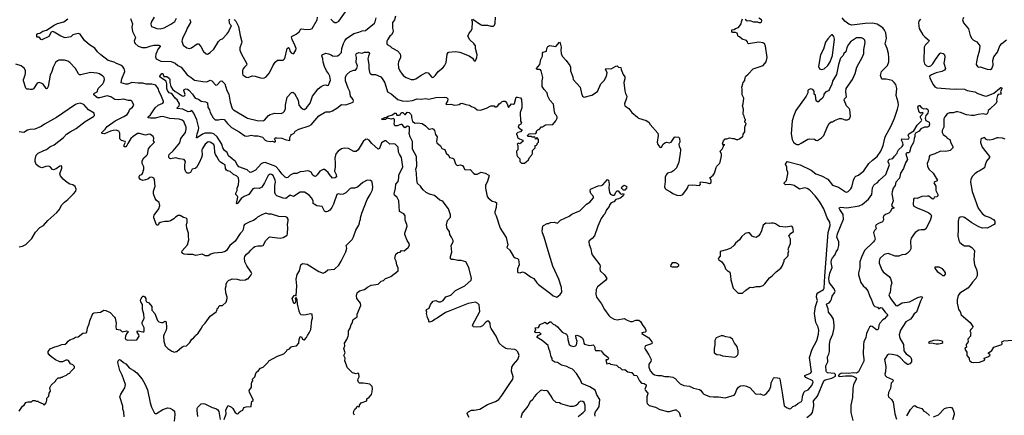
# Model space of a CAD drawing. Extents: x 2239831 to 2395310, y 665973 to 772585.
# Tile 35 of 144: x 2262803 to 2277124, y 718446 to 724196. Entities that reach past the tile are written whole.
import ezdxf

# ---------------------------------------------------------------- set-up
doc = ezdxf.new("R2010")
doc.units = 0

msp = doc.modelspace()

# ---------------------------------------------------------------- linework, layer by layer
at = {"layer": '0CON20XD'}
for points in [[(2267902, 721655), (2267933, 721725), (2267942, 721765), (2267932, 721832), (2267926, 721846), (2267905, 721858), (2267855, 721862), (2267795, 721828), (2267715, 721760), (2267675, 721747), (2267625, 721747), (2267609, 721741), (2267545, 721680), (2267510, 721660), (2267475, 721654), (2267435, 721666), (2267415, 721657), (2267369, 721515), (2267344, 721466), (2267314, 721426), (2267285, 721407), (2267265, 721403), (2267255, 721403), (2267239, 721415), (2267201, 721481), (2267125, 721490), (2267084, 721514), (2267074, 721525), (2267070, 721565), (2267046, 721605), (2267014, 721645), (2266945, 721691), (2266885, 721687), (2266785, 721628), (2266735, 721644), (2266675, 721596), (2266635, 721604), (2266544, 721635), (2266525, 721655), (2266512, 721685), (2266515, 721785), (2266525, 721835), (2266521, 721865), (2266489, 721929), (2266465, 721948), (2266445, 721951), (2266419, 721931), (2266365, 721825), (2266325, 721764), (2266285, 721742), (2266225, 721746), (2266195, 721738), (2266134, 721655), (2266066, 721625), (2266023, 721597), (2265975, 721527), (2265965, 721520), (2265955, 721522), (2265974, 721615), (2265966, 721635), (2265949, 721655), (2265947, 721675), (2265966, 721714), (2265968, 721745), (2265987, 721795), (2265993, 721855), (2265986, 721895), (2265956, 721926), (2265911, 721945), (2265865, 721989), (2265825, 721999), (2265809, 722009), (2265795, 722035), (2265790, 722085), (2265761, 722101), (2265725, 722125), (2265700, 722150), (2265679, 722195), (2265651, 722235), (2265641, 722265), (2265635, 722352), (2265625, 722381), (2265575, 722416), (2265545, 722419), (2265502, 722388), (2265461, 722325), (2265454, 722305), (2265455, 722225), (2265450, 722195), (2265414, 722116), (2265373, 722047), (2265355, 722031), (2265313, 722025), (2265287, 721973), (2265265, 721964), (2265240, 721965), (2265220, 721985), (2265206, 722025), (2265206, 722085), (2265214, 722134), (2265196, 722165), (2265125, 722174), (2265075, 722189), (2264995, 722174), (2264985, 722177), (2264974, 722195), (2264971, 722219), (2264978, 722235), (2265035, 722291), (2265133, 722407), (2265149, 722471), (2265216, 722554), (2265226, 722605), (2265227, 722635), (2265191, 722715), (2265165, 722737), (2265125, 722750), (2264985, 722760), (2264885, 722790), (2264845, 722785), (2264775, 722763), (2264705, 722763), (2264671, 722771), (2264674, 722785), (2264708, 722815), (2264775, 722915), (2264818, 722952), (2264884, 722985), (2264894, 722995), (2264894, 723005), (2264855, 723104), (2264830, 723145), (2264816, 723195), (2264784, 723244), (2264725, 723259), (2264645, 723260), (2264595, 723271), (2264525, 723275), (2264435, 723282), (2264375, 723261), (2264348, 723258), (2264280, 723280), (2264277, 723285), (2264287, 723335), (2264333, 723445), (2264321, 723485), (2264305, 723510), (2264274, 723534), (2264209, 723559), (2264175, 723581), (2264092, 723605), (2263985, 723685), (2263937, 723727), (2263895, 723783), (2263820, 723830), (2263744, 723894), (2263683, 723985), (2263655, 723993), (2263595, 723983), (2263576, 723974), (2263545, 723946), (2263465, 723930), (2263403, 723955), (2263305, 724016), (2263285, 724022), (2263263, 724017), (2263225, 723953), (2263125, 723903), (2263115, 723908), (2263085, 723943), (2263055, 723942), (2263051, 723965), (2263055, 723986), (2263068, 723995), (2263098, 724002), (2263139, 724031), (2263195, 724044), (2263303, 724117), (2263355, 724139), (2263447, 724165), (2263503, 724207)], [(2264415, 724215), (2264446, 724135), (2264435, 724085), (2264442, 724025), (2264486, 723935), (2264470, 723885), (2264471, 723865), (2264481, 723851), (2264525, 723812), (2264585, 723792), (2264645, 723794), (2264715, 723818), (2264754, 723824), (2264825, 723827), (2264840, 723820), (2264846, 723805), (2264818, 723772), (2264783, 723695), (2264777, 723655), (2264787, 723627), (2264855, 723591), (2265005, 723590), (2265065, 723562), (2265105, 723529), (2265154, 723504), (2265238, 723395), (2265295, 723356), (2265345, 723319), (2265468, 723298), (2265525, 723291), (2265576, 723316), (2265596, 723305), (2265654, 723244), (2265675, 723250), (2265725, 723300), (2265745, 723308), (2265787, 723265), (2265818, 723165), (2265844, 723115), (2265866, 722995), (2265895, 722904), (2265914, 722885), (2266115, 722763), (2266255, 722729), (2266345, 722727), (2266365, 722736), (2266421, 722805), (2266445, 722820), (2266515, 722837), (2266608, 722832), (2266636, 722845), (2266655, 722867), (2266668, 722905), (2266671, 722955), (2266695, 723072), (2266755, 723139), (2266775, 723144), (2266800, 723125), (2266855, 723027), (2266864, 722955), (2266895, 722914), (2266925, 722894), (2266945, 722889), (2266977, 722913), (2267027, 722983), (2267062, 723085), (2267145, 723191), (2267186, 723224), (2267225, 723244), (2267255, 723248), (2267275, 723238), (2267296, 723244), (2267323, 723317), (2267316, 723374), (2267295, 723416), (2267264, 723455), (2267235, 723518), (2267215, 723580), (2267214, 723625), (2267200, 723670), (2267205, 723686), (2267255, 723709), (2267295, 723701), (2267332, 723685), (2267355, 723672), (2267385, 723667), (2267425, 723672), (2267449, 723685), (2267482, 723718), (2267491, 723775), (2267512, 723848), (2267531, 723889), (2267555, 723922), (2267665, 723993), (2267735, 724013), (2267785, 724034), (2267835, 724040), (2267965, 724146), (2267975, 724165), (2267988, 724222)], [(2264760, 724235), (2264715, 724158), (2264710, 724135), (2264714, 724105), (2264722, 724095), (2264799, 724069), (2264845, 724063), (2264904, 724076), (2265001, 724129), (2265060, 724170), (2265084, 724216)], [(2265273, 724203), (2265286, 724175), (2265287, 724155), (2265238, 724075), (2265222, 724018), (2265176, 723935), (2265165, 723902), (2265162, 723885), (2265183, 723825), (2265235, 723789), (2265275, 723779), (2265302, 723785), (2265385, 723844), (2265405, 723844), (2265439, 723805), (2265476, 723736), (2265515, 723698), (2265535, 723693), (2265575, 723719), (2265625, 723769), (2265695, 723877), (2265725, 723908), (2265755, 723920), (2265814, 723985), (2265846, 724025), (2265853, 724055), (2265882, 724105), (2265878, 724112), (2265864, 724124), (2265854, 724144), (2265848, 724192), (2265858, 724202)], [(2265925, 724198), (2265947, 724175), (2265986, 724095), (2266008, 723965), (2266032, 723875), (2266031, 723855), (2266006, 723785), (2266006, 723755), (2266026, 723705), (2266106, 723555), (2266104, 723535), (2266071, 723505), (2266051, 723475), (2266044, 723455), (2266042, 723415), (2266051, 723395), (2266095, 723360), (2266125, 723356), (2266185, 723379), (2266227, 723377), (2266305, 723349), (2266353, 723347), (2266386, 723364), (2266436, 723424), (2266484, 723526), (2266521, 723579), (2266555, 723610), (2266635, 723610), (2266653, 723627), (2266665, 723650), (2266689, 723759), (2266695, 723776), (2266715, 723793), (2266725, 723783), (2266739, 723735), (2266752, 723715), (2266785, 723702), (2266793, 723707), (2266820, 723755), (2266824, 723776), (2266807, 723827), (2266765, 723908), (2266756, 723945), (2266765, 723956), (2266826, 723985), (2266872, 724025), (2266885, 724050), (2266898, 724062), (2266974, 724054), (2267035, 724056), (2267055, 724066), (2267129, 724195), (2267136, 724235)], [(2267327, 724205), (2267365, 724168), (2267387, 724157), (2267413, 724157), (2267446, 724174), (2267567, 724345)], [(2268268, 724245), (2268254, 724196), (2268224, 724155), (2268227, 724075), (2268236, 724035), (2268229, 724011), (2268212, 723978), (2268186, 723955), (2268155, 723903), (2268145, 723882), (2268142, 723852), (2268150, 723835), (2268193, 723813), (2268218, 723785), (2268300, 723745), (2268335, 723698), (2268344, 723665), (2268342, 723645), (2268314, 723585), (2268308, 723555), (2268314, 723495), (2268334, 723455), (2268364, 723405), (2268388, 723378), (2268425, 723354), (2268495, 723328), (2268535, 723326), (2268565, 723334), (2268645, 723391), (2268715, 723427), (2268745, 723423), (2268793, 723363), (2268805, 723356), (2268820, 723360), (2268851, 723389), (2268889, 723441), (2268957, 723495), (2268984, 723526), (2269004, 723575), (2269021, 723695), (2269035, 723718), (2269047, 723725), (2269135, 723733), (2269205, 723724), (2269341, 723671), (2269389, 723639), (2269415, 723600), (2269435, 723600), (2269452, 723645), (2269457, 723685), (2269433, 723775), (2269432, 723815), (2269410, 723850), (2269350, 723905), (2269323, 723955), (2269339, 724001), (2269365, 724028), (2269382, 724065), (2269390, 724165), (2269378, 724195), (2269384, 724206)], [(2269165, 722960), (2269195, 722962), (2269215, 722980), (2269235, 722982), (2269291, 722961), (2269345, 722953), (2269374, 722934), (2269424, 722914), (2269455, 722887), (2269505, 722883), (2269595, 722910), (2269657, 722943), (2269702, 722942), (2269715, 722930), (2269735, 722930), (2269758, 722945), (2269777, 722973), (2269803, 722987), (2269820, 723005), (2269835, 723012), (2269865, 723012), (2269891, 722981), (2269915, 722920), (2269955, 722972), (2269985, 722970), (2270001, 722979), (2270025, 723068), (2270045, 723072), (2270085, 723060), (2270100, 723035), (2270109, 722955), (2270106, 722915), (2270082, 722845), (2270089, 722719), (2270102, 722695), (2270093, 722677), (2270065, 722662), (2270052, 722635), (2270095, 722600), (2270110, 722595), (2270085, 722568), (2270050, 722555), (2270030, 722535), (2270030, 722525), (2270037, 722517), (2270042, 722485), (2270072, 722462), (2270120, 722445), (2270120, 722425), (2270078, 722392), (2270055, 722400), (2270040, 722385), (2270048, 722365), (2270048, 722305), (2270030, 722285), (2270032, 722225), (2270042, 722205), (2270080, 722175), (2270080, 722135), (2270102, 722112), (2270145, 722110), (2270172, 722128), (2270205, 722160), (2270217, 722193), (2270258, 722235), (2270262, 722255), (2270260, 722295), (2270300, 722335), (2270300, 722365), (2270318, 722372), (2270328, 722382), (2270332, 722398), (2270350, 722415), (2270350, 722455), (2270328, 722478), (2270322, 722478), (2270318, 722462), (2270305, 722460), (2270300, 722485), (2270285, 722500), (2270275, 722490), (2270255, 722490), (2270245, 722500), (2270195, 722500), (2270190, 722515), (2270215, 722537), (2270308, 722542), (2270320, 722555), (2270322, 722578), (2270342, 722598), (2270358, 722602), (2270395, 722640), (2270405, 722640), (2270453, 722667), (2270558, 722672), (2270602, 722725), (2270622, 722765), (2270623, 722783), (2270613, 722805), (2270593, 722825), (2270580, 722855), (2270568, 722968), (2270515, 723028), (2270486, 723086), (2270473, 723135), (2270430, 723180), (2270404, 723224), (2270401, 723305), (2270410, 723355), (2270388, 723455), (2270378, 723468), (2270365, 723472), (2270325, 723470), (2270320, 723485), (2270367, 723543), (2270384, 723616), (2270406, 723664), (2270405, 723710), (2270418, 723722), (2270465, 723738), (2270471, 723779), (2270484, 723806), (2270515, 723822), (2270602, 723808), (2270655, 723870), (2270666, 723856), (2270680, 723795), (2270674, 723755), (2270679, 723705), (2270691, 723665), (2270752, 723605), (2270805, 723532), (2270814, 723505), (2270814, 723455), (2270848, 723365), (2270853, 723325), (2270954, 723215), (2270974, 723124), (2270991, 723085), (2271005, 723073), (2271015, 723071), (2271125, 723101), (2271205, 723153), (2271257, 723263), (2271305, 723311), (2271339, 723375), (2271348, 723425), (2271324, 723475), (2271328, 723485), (2271405, 723484), (2271475, 723521), (2271493, 723523), (2271515, 723508), (2271545, 723500), (2271552, 723472), (2271579, 723399), (2271603, 723363), (2271603, 723335), (2271592, 723285), (2271604, 723164), (2271614, 723124), (2271633, 723085), (2271630, 723055), (2271602, 722975), (2271607, 722945), (2271664, 722904), (2271705, 722848), (2271787, 722777), (2271805, 722766), (2271915, 722733), (2271955, 722705), (2271974, 722674), (2272084, 722545), (2272089, 722515), (2272074, 722415), (2272084, 722384), (2272115, 722342), (2272125, 722338), (2272139, 722341), (2272162, 722385), (2272186, 722404), (2272215, 722414), (2272255, 722406), (2272281, 722415), (2272325, 722487), (2272338, 722492), (2272385, 722488), (2272400, 722475), (2272404, 722416), (2272392, 722385), (2272394, 722356), (2272413, 722315), (2272414, 722295), (2272412, 722255), (2272388, 722125), (2272356, 722045), (2272315, 722000), (2272285, 721981), (2272225, 721966), (2272205, 721942), (2272192, 721905), (2272193, 721845), (2272184, 721765), (2272192, 721742), (2272205, 721728), (2272270, 721695), (2272305, 721668), (2272363, 721643), (2272415, 721640), (2272448, 721655), (2272504, 721726), (2272520, 721755), (2272525, 721780), (2272535, 721790), (2272595, 721794), (2272692, 721788), (2272707, 721803), (2272700, 721825), (2272705, 721840), (2272785, 721830), (2272835, 721816), (2272859, 721831), (2272862, 721862), (2272843, 721897), (2272892, 721935), (2272907, 721963), (2272933, 722047), (2272944, 722066), (2272982, 722105), (2272992, 722125), (2273010, 722215), (2273009, 722239), (2272993, 722287), (2273020, 722315), (2273040, 722355), (2273040, 722370), (2273060, 722375), (2273045, 722380), (2273035, 722370), (2273023, 722393), (2273042, 722435), (2273065, 722462), (2273087, 722463), (2273125, 722478), (2273175, 722468), (2273195, 722470), (2273223, 722453), (2273246, 722454), (2273275, 722462), (2273302, 722488), (2273320, 722495), (2273328, 722532), (2273352, 722565), (2273348, 722635), (2273368, 722685), (2273350, 722705), (2273350, 722725), (2273358, 722732), (2273360, 722745), (2273350, 722755), (2273342, 722795), (2273328, 722825), (2273332, 722895), (2273318, 722945), (2273328, 722975), (2273338, 723055), (2273310, 723105), (2273312, 723185), (2273307, 723215), (2273319, 723265), (2273326, 723284), (2273350, 723310), (2273353, 723355), (2273363, 723375), (2273398, 723402), (2273469, 723481), (2273615, 723532), (2273660, 723585), (2273674, 723645), (2273652, 723812), (2273635, 723850), (2273622, 723852), (2273615, 723860), (2273555, 723868), (2273403, 723843), (2273392, 723855), (2273390, 723875), (2273373, 723893), (2273312, 723912), (2273275, 723948), (2273254, 723954), (2273238, 723998), (2273215, 724012), (2273185, 724008), (2273172, 724012), (2273162, 724025), (2273163, 724047), (2273195, 724052), (2273215, 724068), (2273259, 724081), (2273298, 724135), (2273300, 724165), (2273315, 724210)], [(2269395, 724202), (2269504, 724124), (2269525, 724117), (2269605, 724117), (2269655, 724102), (2269697, 724103), (2269710, 724115), (2269718, 724145), (2269723, 724235)], [(2270060, 720710), (2270067, 720633), (2270042, 720575), (2270044, 720535), (2270050, 720520), (2270083, 720517), (2270115, 720532), (2270155, 720517), (2270235, 720459), (2270280, 720435), (2270325, 720370), (2270350, 720345), (2270525, 720218), (2270562, 720182), (2270615, 720162), (2270665, 720200), (2270688, 720235), (2270684, 720305), (2270646, 720425), (2270558, 720615), (2270488, 720835), (2270434, 721035), (2270409, 721099), (2270403, 721125), (2270414, 721196), (2270424, 721206), (2270475, 721232), (2270495, 721232), (2270525, 721250), (2270575, 721254), (2270625, 721237), (2270670, 721280), (2270795, 721338), (2270835, 721369), (2270888, 721395), (2270952, 721418), (2271046, 721515), (2271096, 721544), (2271148, 721605), (2271148, 721625), (2271108, 721668), (2271099, 721705), (2271105, 721732), (2271218, 721782), (2271265, 721788), (2271285, 721796), (2271355, 721872), (2271366, 721865), (2271378, 721805), (2271370, 721745), (2271383, 721683), (2271395, 721658), (2271425, 721644), (2271446, 721644), (2271460, 721655), (2271475, 721687), (2271495, 721707), (2271506, 721706), (2271525, 721682), (2271535, 721668), (2271555, 721658), (2271585, 721670), (2271592, 721655), (2271582, 721635), (2271548, 721605), (2271515, 721590), (2271476, 721584), (2271445, 721550), (2271404, 721536), (2271385, 721510), (2271375, 721480), (2271339, 721431), (2271314, 721376), (2271293, 721355), (2271262, 721308), (2271214, 721195), (2271163, 721055), (2271132, 721015), (2271087, 720983), (2271080, 720965), (2271085, 720930), (2271112, 720865), (2271119, 720805), (2271130, 720780), (2271240, 720635), (2271247, 720615), (2271242, 720575), (2271247, 720545), (2271310, 720485), (2271341, 720435), (2271325, 720407), (2271207, 720315), (2271188, 720275), (2271184, 720205), (2271191, 720165), (2271264, 720064), (2271308, 719985), (2271372, 719895), (2271395, 719872), (2271450, 719845), (2271495, 719832), (2271595, 719852), (2271637, 719827), (2271685, 719808), (2271715, 719808), (2271765, 719828), (2271807, 719827), (2271835, 719810), (2271865, 719750), (2271900, 719705), (2271908, 719685), (2271908, 719665), (2271900, 719655), (2271850, 719645), (2271853, 719635), (2271955, 719571), (2271997, 719515), (2272002, 719495), (2271995, 719482), (2271905, 719457), (2271893, 719425), (2271899, 719405), (2271956, 719325), (2271988, 719255), (2271984, 719226), (2271953, 719187), (2271952, 719145), (2271972, 719092), (2272005, 719055), (2272035, 719036), (2272085, 719022), (2272135, 719024), (2272185, 719009), (2272245, 719009), (2272305, 718998), (2272335, 718982), (2272380, 718930), (2272412, 718905), (2272465, 718881), (2272545, 718869), (2272575, 718853), (2272605, 718839), (2272691, 718821), (2272705, 718812), (2272737, 718767), (2272754, 718754), (2272835, 718721), (2272895, 718712), (2272965, 718714), (2273065, 718700), (2273195, 718739), (2273211, 718759), (2273235, 718820), (2273256, 718855), (2273285, 718876), (2273335, 718880), (2273375, 718871), (2273426, 718846), (2273507, 718757), (2273525, 718751), (2273575, 718756), (2273615, 718738), (2273635, 718742), (2273665, 718762), (2273711, 718815), (2273729, 718865), (2273734, 718915), (2273766, 718984), (2273777, 718993), (2273825, 718992), (2273851, 718985), (2273859, 718975), (2273892, 718772), (2273920, 718585), (2273965, 718552), (2274005, 718541), (2274017, 718545), (2274050, 718575), (2274085, 718586), (2274123, 718617), (2274172, 718645), (2274184, 718666), (2274191, 718725), (2274214, 718786), (2274225, 718797), (2274269, 718815), (2274325, 718879), (2274342, 718925), (2274338, 718948), (2274239, 718995), (2274221, 719015), (2274225, 719025), (2274304, 719056), (2274319, 719075), (2274292, 719285), (2274331, 719405), (2274398, 719535), (2274423, 719625), (2274426, 719684), (2274416, 719725), (2274385, 719792), (2274365, 719925), (2274377, 720025), (2274408, 720115), (2274393, 720165), (2274397, 720205), (2274412, 720225), (2274495, 720272), (2274504, 720295), (2274512, 720468), (2274562, 721105), (2274589, 721205), (2274586, 721255), (2274546, 721314), (2274498, 721445), (2274435, 721554), (2274374, 721634), (2274295, 721717), (2274255, 721741), (2274225, 721751), (2274145, 721732), (2274068, 721788), (2274005, 721800), (2273944, 721794), (2273922, 721815), (2273922, 721825), (2273955, 721858), (2273977, 721955), (2273975, 721980), (2273960, 722015), (2273963, 722053), (2273944, 722095), (2273967, 722133), (2274157, 722087), (2274317, 722007), (2274385, 721956), (2274465, 721928), (2274555, 721876), (2274625, 721791), (2274714, 721764), (2274816, 721696), (2274835, 721691), (2274855, 721697), (2274890, 721735), (2274906, 721764), (2274930, 721865), (2274951, 721909), (2274967, 721923), (2275005, 721938), (2275080, 722000), (2275155, 722104), (2275207, 722153), (2275275, 722205), (2275328, 722285), (2275364, 722365), (2275390, 722495), (2275479, 722655), (2275527, 722765), (2275573, 722895), (2275586, 722955), (2275580, 722995), (2275549, 723095), (2275560, 723195), (2275546, 723255), (2275524, 723284), (2275495, 723310), (2275405, 723330), (2275345, 723333), (2275322, 723385), (2275339, 723441), (2275425, 723530), (2275443, 723585), (2275446, 723645), (2275438, 723705), (2275419, 723775), (2275392, 723845), (2275412, 723925), (2275403, 724003), (2275383, 724045), (2275355, 724078), (2275275, 724130), (2275205, 724145), (2275101, 724139), (2274905, 724118), (2274865, 724129), (2274805, 724173), (2274764, 724224)], [(2273355, 724202), (2273385, 724180), (2273425, 724182), (2273474, 724164), (2273533, 724163), (2273555, 724153), (2273585, 724154), (2273595, 724162), (2273598, 724185), (2273592, 724195), (2273555, 724220)], [(2275906, 724205), (2275883, 724175), (2275876, 724145), (2275888, 724068), (2275940, 723975), (2275967, 723945), (2276030, 723895), (2276021, 723875), (2275972, 723825), (2275957, 723795), (2275953, 723595), (2275965, 723554), (2275994, 723525), (2276025, 723516), (2276055, 723525), (2276085, 723552), (2276123, 723617), (2276185, 723703), (2276195, 723713), (2276235, 723707), (2276248, 723695), (2276257, 723665), (2276256, 723614), (2276243, 723565), (2276267, 723485), (2276255, 723462), (2276216, 723444), (2276135, 723422), (2276064, 723395), (2276034, 723375), (2276040, 723345), (2276087, 723255), (2276115, 723220), (2276142, 723205), (2276395, 723188), (2276435, 723192), (2276545, 723188), (2276585, 723169), (2276695, 723145), (2276741, 723121), (2276835, 723088), (2276865, 723084), (2276972, 723128), (2277055, 723196), (2277075, 723209), (2277085, 723208), (2277086, 723195), (2277069, 723145), (2277077, 723115), (2277035, 723108), (2277026, 723095), (2277010, 723035), (2277016, 723005), (2277006, 722985), (2276912, 722895)], [(2276531, 724229), (2276518, 724195), (2276532, 724152), (2276602, 724065), (2276628, 723968), (2276652, 723922), (2276675, 723896), (2276725, 723876), (2276768, 723818), (2276760, 723735), (2276732, 723655), (2276722, 723585), (2276717, 723545), (2276732, 723515), (2276745, 723508), (2276775, 723512), (2276875, 723476), (2276925, 723473), (2276944, 723486), (2276962, 723535), (2276958, 723602), (2276970, 723655), (2277026, 723725), (2277061, 723815), (2277090, 723850), (2277155, 723905)], [(2274105, 722383), (2274135, 722384), (2274171, 722399), (2274265, 722457), (2274295, 722462), (2274365, 722460), (2274383, 722443), (2274405, 722442), (2274465, 722478), (2274501, 722515), (2274551, 722645), (2274577, 722685), (2274605, 722710), (2274625, 722713), (2274655, 722733), (2274725, 722762), (2274755, 722762), (2274805, 722738), (2274842, 722738), (2274873, 722757), (2274888, 722795), (2274878, 722885), (2274870, 722905), (2274828, 722945), (2274796, 723025), (2274800, 723045), (2274830, 723075), (2274818, 723148), (2274824, 723195), (2274914, 723325), (2274954, 723415), (2274979, 723505), (2275062, 723655), (2275079, 723705), (2275080, 723765), (2275093, 723813), (2275100, 723865), (2275096, 723896), (2275075, 723916), (2275045, 723930), (2274975, 723930), (2274885, 723873), (2274856, 723835), (2274835, 723792), (2274821, 723729), (2274792, 723705), (2274778, 723675), (2274744, 723635), (2274711, 723545), (2274685, 723400), (2274625, 723300), (2274615, 723260), (2274582, 723185), (2274565, 723162), (2274530, 723145), (2274500, 723115), (2274500, 723095), (2274478, 723055), (2274430, 723015), (2274425, 723000), (2274405, 723000), (2274390, 723015), (2274377, 723097), (2274360, 723115), (2274360, 723155), (2274339, 723179), (2274305, 723192), (2274274, 723176), (2274268, 723165), (2274267, 723133), (2274242, 723085), (2274094, 722876), (2274062, 722805), (2274038, 722725), (2274024, 722536), (2274041, 722455), (2274058, 722418), (2274085, 722390), (2274105, 722383)], [(2274465, 723473), (2274506, 723484), (2274555, 723528), (2274590, 723585), (2274623, 723675), (2274653, 723915), (2274645, 723950), (2274625, 723978), (2274610, 723975), (2274597, 723963), (2274555, 723917), (2274525, 723870), (2274493, 723767), (2274452, 723685), (2274422, 723515), (2274434, 723484), (2274465, 723473)], [(2267675, 718445), (2267660, 718475), (2267663, 718505), (2267677, 718533), (2267700, 718555), (2267700, 718565), (2267715, 718580), (2267725, 718570), (2267748, 718572), (2267748, 718595), (2267771, 718629), (2267850, 718655), (2267850, 718685), (2267885, 718708), (2267921, 718749), (2267932, 718785), (2267937, 718837), (2267932, 718865), (2267896, 718896), (2267805, 718912), (2267745, 718914), (2267729, 718929), (2267721, 718955), (2267724, 718975), (2267743, 719005), (2267735, 719050), (2267725, 719057), (2267695, 719047), (2267645, 719064), (2267565, 719142), (2267559, 719175), (2267532, 719235), (2267536, 719276), (2267520, 719315), (2267537, 719355), (2267520, 719415), (2267533, 719455), (2267527, 719495), (2267562, 719545), (2267581, 719595), (2267587, 719615), (2267587, 719675), (2267608, 719712), (2267623, 719765), (2267640, 719785), (2267654, 719836), (2267712, 719875), (2267714, 719916), (2267765, 720040), (2267760, 720075), (2267708, 720145), (2267704, 720184), (2267712, 720225), (2267745, 720254), (2267816, 720274), (2267860, 720310), (2267915, 720339), (2268016, 720354), (2268063, 720397), (2268097, 720405), (2268126, 720434), (2268153, 720443), (2268200, 720465), (2268308, 720545), (2268310, 720585), (2268288, 720635), (2268280, 720685), (2268262, 720725), (2268275, 720790), (2268305, 720812), (2268335, 720818), (2268355, 720840), (2268395, 720838), (2268453, 720887), (2268473, 720917), (2268470, 720945), (2268440, 720985), (2268403, 721075), (2268403, 721095), (2268437, 721195), (2268435, 721220), (2268412, 721282), (2268410, 721345), (2268390, 721375), (2268329, 721409), (2268316, 721565), (2268295, 721609), (2268254, 721644), (2268249, 721665), (2268267, 721745), (2268273, 721805), (2268306, 721845), (2268318, 721895), (2268319, 721935), (2268374, 722055), (2268357, 722193), (2268329, 722239), (2268315, 722268), (2268307, 722345), (2268265, 722386), (2268245, 722392), (2268185, 722388), (2268135, 722434), (2268115, 722436), (2268064, 722405), (2268037, 722325), (2268015, 722313), (2267926, 722396), (2267884, 722444), (2267855, 722457), (2267834, 722456), (2267797, 722423), (2267725, 722304), (2267699, 722281), (2267665, 722281), (2267585, 722322), (2267525, 722327), (2267485, 722319), (2267433, 722285), (2267402, 722245), (2267387, 722185), (2267394, 722115), (2267394, 722055), (2267384, 721995), (2267406, 721945), (2267409, 721911), (2267392, 721895), (2267355, 721894), (2267311, 721945), (2267288, 721975), (2267255, 722004), (2267235, 722017), (2267215, 722018), (2267169, 721995), (2267131, 721939), (2267105, 721919), (2267085, 721922), (2267069, 721935), (2267045, 721980), (2267015, 721994), (2266985, 721998), (2266935, 721987), (2266884, 721986), (2266835, 721960), (2266785, 721961), (2266735, 721934), (2266705, 721902), (2266685, 721898), (2266665, 721906), (2266615, 721956), (2266578, 722008), (2266530, 722060), (2266375, 722119), (2266346, 722114), (2266315, 722099), (2266235, 722009), (2266175, 721978), (2266157, 721977), (2266111, 722015), (2265989, 722059), (2265970, 722080), (2265942, 722135), (2265892, 722175), (2265840, 722215), (2265820, 722265), (2265784, 722295), (2265760, 722335), (2265743, 722385), (2265675, 722495), (2265625, 722538), (2265595, 722548), (2265503, 722547), (2265460, 722530), (2265385, 722477), (2265375, 722480), (2265384, 722535), (2265406, 722595), (2265408, 722625), (2265381, 722741), (2265335, 722837), (2265308, 722878), (2265287, 722863), (2265255, 722857), (2265175, 722893), (2265093, 722903), (2265096, 722915), (2265125, 722945), (2265127, 722975), (2265093, 723033), (2265065, 723057), (2265027, 723107), (2265005, 723122), (2264975, 723135), (2264951, 723165), (2264942, 723195), (2264942, 723262), (2264932, 723302), (2264865, 723345), (2264844, 723365), (2264844, 723375), (2264870, 723415), (2264885, 723412), (2264902, 723372), (2264945, 723372), (2264980, 723340), (2264986, 723325), (2264985, 723285), (2265004, 723224), (2265024, 723184), (2265065, 723151), (2265110, 723130), (2265165, 723090), (2265185, 723086), (2265204, 723096), (2265211, 723109), (2265193, 723165), (2265197, 723183), (2265220, 723190), (2265245, 723187), (2265265, 723174), (2265316, 723115), (2265355, 723054), (2265405, 723041), (2265445, 723011), (2265505, 723002), (2265535, 722986), (2265538, 722925), (2265563, 722885), (2265572, 722845), (2265615, 722769), (2265645, 722741), (2265695, 722738), (2265735, 722749), (2265775, 722746), (2265826, 722685), (2265885, 722630), (2265995, 722566), (2266076, 722506), (2266105, 722504), (2266175, 722517), (2266215, 722508), (2266267, 722507), (2266337, 722487), (2266375, 722446), (2266395, 722434), (2266445, 722424), (2266478, 722428), (2266515, 722416), (2266525, 722423), (2266526, 722436), (2266508, 722465), (2266522, 722478), (2266545, 722481), (2266615, 722476), (2266665, 722454), (2266728, 722442), (2266733, 722447), (2266733, 722485), (2266745, 722514), (2266755, 722526), (2266794, 722545), (2266809, 722575), (2266865, 722607), (2267015, 722651), (2267048, 722672), (2267068, 722695), (2267155, 722797), (2267235, 722849), (2267255, 722856), (2267315, 722858), (2267355, 722873), (2267415, 722908), (2267485, 722964), (2267545, 722958), (2267653, 722995), (2267657, 723015), (2267652, 723035), (2267614, 723085), (2267603, 723153), (2267579, 723199), (2267541, 723305), (2267543, 723367), (2267563, 723397), (2267611, 723445), (2267664, 723464), (2267686, 723464), (2267705, 723486), (2267716, 723525), (2267696, 723575), (2267701, 723645), (2267693, 723685), (2267704, 723705), (2267735, 723718), (2267785, 723711), (2267818, 723722), (2267875, 723726), (2267887, 723717), (2267891, 723705), (2267875, 723667), (2267868, 723625), (2267880, 723545), (2267881, 723485), (2267891, 723435), (2267902, 723412), (2267925, 723398), (2267980, 723400), (2268054, 723364), (2268075, 723342), (2268115, 723278), (2268155, 723149), (2268207, 723117), (2268304, 723035), (2268367, 723017), (2268445, 723012), (2268515, 723022), (2268585, 723048), (2268645, 723039), (2268705, 723050), (2268755, 723039), (2268855, 723066), (2268975, 723072), (2269013, 723063), (2269031, 723045), (2269028, 723012), (2269003, 722975), (2269010, 722965), (2269075, 722966), (2269125, 722954), (2269165, 722960)], [(2265078, 719372), (2265090, 719375), (2265165, 719440), (2265178, 719442), (2265185, 719450), (2265230, 719455), (2265276, 719504), (2265305, 719550), (2265330, 719565), (2265356, 719594), (2265360, 719605), (2265399, 719641), (2265447, 719713), (2265460, 719745), (2265503, 719787), (2265572, 719885), (2265659, 719951), (2265672, 719968), (2265680, 720005), (2265695, 720010), (2265700, 720025), (2265715, 720040), (2265755, 720040), (2265805, 720090), (2265822, 720145), (2265822, 720165), (2265802, 720225), (2265798, 720295), (2265808, 720325), (2265808, 720355), (2265825, 720390), (2265845, 720410), (2265867, 720413), (2265895, 720430), (2265965, 720422), (2266015, 720408), (2266087, 720413), (2266105, 720430), (2266125, 720430), (2266170, 720485), (2266178, 720505), (2266172, 720525), (2266106, 720616), (2266080, 720675), (2266074, 720736), (2266080, 720755), (2266104, 720786), (2266143, 720815), (2266164, 720845), (2266205, 720887), (2266225, 720899), (2266265, 720909), (2266325, 720910), (2266344, 720916), (2266385, 720988), (2266434, 721036), (2266445, 721040), (2266476, 721036), (2266591, 721019), (2266635, 721030), (2266692, 721065), (2266700, 721085), (2266704, 721175), (2266697, 721215), (2266710, 721275), (2266708, 721298), (2266695, 721323), (2266675, 721330), (2266574, 721334), (2266465, 721370), (2266425, 721370), (2266385, 721382), (2266325, 721360), (2266260, 721325), (2266239, 721301), (2266205, 721277), (2266152, 721258), (2266075, 721217), (2266065, 721202), (2266052, 721148), (2266037, 721115), (2266011, 721089), (2265935, 720979), (2265862, 720915), (2265809, 720841), (2265792, 720828), (2265745, 720811), (2265625, 720801), (2265585, 720789), (2265545, 720762), (2265505, 720762), (2265478, 720778), (2265455, 720787), (2265365, 720768), (2265321, 720781), (2265245, 720782), (2265195, 720790), (2265177, 720797), (2265162, 720815), (2265168, 720835), (2265245, 720922), (2265262, 720995), (2265257, 721055), (2265260, 721095), (2265232, 721165), (2265230, 721215), (2265233, 721237), (2265240, 721245), (2265240, 721295), (2265225, 721310), (2265185, 721322), (2265135, 721352), (2265108, 721352), (2265068, 721325), (2265045, 721300), (2264996, 721274), (2264965, 721264), (2264916, 721264), (2264845, 721247), (2264828, 721235), (2264815, 721210), (2264805, 721208), (2264794, 721214), (2264753, 721315), (2264753, 721335), (2264760, 721355), (2264829, 721445), (2264841, 721495), (2264831, 721541), (2264795, 721568), (2264773, 721595), (2264750, 721665), (2264750, 721705), (2264773, 721777), (2264766, 721866), (2264752, 721892), (2264735, 721904), (2264715, 721908), (2264697, 721903), (2264665, 721880), (2264631, 721869), (2264595, 721860), (2264560, 721875), (2264540, 721895), (2264540, 721915), (2264552, 721935), (2264582, 721948), (2264591, 721959), (2264609, 722025), (2264608, 722058), (2264586, 722105), (2264586, 722145), (2264610, 722190), (2264644, 722215), (2264660, 722235), (2264675, 722317), (2264705, 722360), (2264762, 722415), (2264750, 722435), (2264754, 722474), (2264746, 722496), (2264705, 722528), (2264685, 722530), (2264635, 722518), (2264545, 722544), (2264515, 722542), (2264455, 722500), (2264422, 722468), (2264374, 722396), (2264362, 722365), (2264345, 722350), (2264325, 722350), (2264322, 722375), (2264340, 722415), (2264337, 722425), (2264282, 722442), (2264260, 722465), (2264262, 722545), (2264247, 722577), (2264205, 722590), (2264165, 722586), (2264125, 722576), (2264039, 722539), (2264005, 722541), (2263998, 722545), (2263997, 722555), (2264045, 722604), (2264076, 722645), (2264191, 722725), (2264319, 722790), (2264365, 722820), (2264384, 722845), (2264406, 722894), (2264446, 722924), (2264462, 722955), (2264441, 723005), (2264425, 723020), (2264385, 723021), (2264315, 723042), (2264245, 723033), (2264188, 723038), (2264127, 723077), (2264075, 723091), (2263965, 723058), (2263935, 723061), (2263914, 723075), (2263884, 723105), (2263880, 723120), (2263890, 723130), (2263929, 723145), (2263947, 723195), (2264014, 723265), (2264029, 723291), (2264036, 723325), (2264030, 723355), (2264015, 723376), (2263965, 723409), (2263929, 723419), (2263835, 723430), (2263695, 723393), (2263675, 723393), (2263660, 723410), (2263617, 723487), (2263532, 723575), (2263505, 723593), (2263456, 723606), (2263374, 723606), (2263352, 723598), (2263325, 723572), (2263291, 723505), (2263273, 723445), (2263245, 723390), (2263216, 723225), (2263205, 723198), (2263195, 723190), (2263187, 723197), (2263145, 723257), (2263115, 723273), (2263085, 723281), (2263058, 723272), (2263005, 723193), (2262985, 723180), (2262955, 723180), (2262935, 723188), (2262905, 723188), (2262895, 723200), (2262860, 723305), (2262860, 723325), (2262885, 723392), (2262890, 723425), (2262889, 723455), (2262875, 723487), (2262825, 723524), (2262749, 723551)], [(2262795, 720892), (2262845, 720904), (2262892, 720928), (2262978, 721015), (2263031, 721109), (2263097, 721173), (2263148, 721202), (2263212, 721275), (2263343, 721395), (2263376, 721434), (2263417, 721505), (2263456, 721544), (2263505, 721584), (2263586, 721665), (2263622, 721705), (2263627, 721733), (2263609, 721769), (2263578, 721795), (2263535, 721806), (2263495, 721828), (2263438, 721878), (2263398, 721928), (2263386, 721955), (2263415, 722040), (2263418, 722055), (2263410, 722070), (2263385, 722068), (2263335, 722026), (2263295, 722014), (2263280, 722020), (2263245, 722057), (2263225, 722066), (2263185, 722062), (2263124, 722044), (2263085, 722057), (2263042, 722092), (2263030, 722135), (2263030, 722165), (2263043, 722225), (2263073, 722255), (2263153, 722297), (2263195, 722309), (2263240, 722350), (2263305, 722379), (2263440, 722485), (2263485, 722531), (2263536, 722564), (2263625, 722614), (2263755, 722715), (2263875, 722787), (2263889, 722805), (2263885, 722836), (2263805, 722886), (2263734, 722965), (2263685, 722981), (2263637, 722973), (2263615, 722962), (2263340, 722775), (2263165, 722676), (2263118, 722642), (2263024, 722605), (2262955, 722601), (2262915, 722591), (2262865, 722557), (2262795, 722568)], [(2274254, 718415), (2274315, 718460), (2274334, 718485), (2274355, 718585), (2274349, 718655), (2274405, 718722), (2274499, 718945), (2274519, 718961), (2274615, 718985), (2274670, 719015), (2274670, 719040), (2274655, 719052), (2274554, 719064), (2274536, 719075), (2274532, 719085), (2274529, 719165), (2274557, 719225), (2274554, 719295), (2274572, 719335), (2274581, 719375), (2274580, 719475), (2274593, 719537), (2274629, 719625), (2274648, 719715), (2274650, 719755), (2274638, 719845), (2274612, 719892), (2274569, 719945), (2274562, 719995), (2274538, 720055), (2274542, 720065), (2274575, 720082), (2274594, 720105), (2274610, 720135), (2274619, 720175), (2274656, 720225), (2274662, 720245), (2274651, 720285), (2274583, 720373), (2274575, 720395), (2274573, 720435), (2274585, 720510), (2274619, 720595), (2274608, 720665), (2274612, 720705), (2274625, 720732), (2274659, 720775), (2274678, 720822), (2274703, 720855), (2274718, 720915), (2274716, 720965), (2274690, 721035), (2274699, 721081), (2274785, 721295), (2274782, 721365), (2274730, 721435), (2274722, 721455), (2274727, 721465), (2274748, 721472), (2274835, 721459), (2275015, 721489), (2275059, 721511), (2275151, 721585), (2275195, 721655), (2275207, 721753), (2275225, 721790), (2275240, 721805), (2275276, 721824), (2275308, 721862), (2275403, 721945), (2275456, 722085), (2275435, 722132), (2275438, 722155), (2275455, 722167), (2275502, 722178), (2275525, 722214), (2275564, 722255), (2275573, 722277), (2275583, 722305), (2275637, 722353), (2275651, 722375), (2275648, 722405), (2275631, 722445), (2275635, 722463), (2275715, 722459), (2275736, 722464), (2275740, 722485), (2275727, 722515), (2275734, 722535), (2275809, 722581), (2275855, 722663), (2275922, 722728), (2275924, 722735), (2275904, 722774), (2275904, 722795), (2275942, 722835), (2275935, 722846), (2275905, 722837), (2275885, 722853), (2275867, 722923), (2275875, 722951), (2275895, 722948), (2275915, 722921), (2275935, 722908), (2275955, 722902), (2275994, 722904), (2276010, 722890), (2276016, 722864), (2276014, 722835), (2275981, 722805), (2275974, 722764), (2275982, 722732), (2276030, 722705), (2276038, 722675), (2276025, 722643), (2276005, 722633), (2275965, 722633), (2275909, 722611), (2275884, 722575), (2275833, 722545), (2275822, 722525), (2275824, 722496), (2275812, 722468), (2275805, 722412), (2275764, 722345), (2275745, 722268), (2275735, 722260), (2275705, 722260), (2275694, 722246), (2275716, 722165), (2275689, 722115), (2275657, 722033), (2275616, 721965), (2275598, 721892), (2275548, 721832), (2275536, 721786), (2275508, 721745), (2275491, 721695), (2275490, 721665), (2275507, 721565), (2275482, 721495), (2275491, 721481), (2275516, 721465), (2275518, 721455), (2275490, 721445), (2275466, 721405), (2275445, 721386), (2275395, 721364), (2275371, 721345), (2275361, 721325), (2275367, 721285), (2275353, 721257), (2275292, 721235), (2275260, 721215), (2275253, 721195), (2275262, 721158), (2275235, 721133), (2275224, 721105), (2275244, 721005), (2275236, 720985), (2275215, 720962), (2275091, 720839), (2275046, 720745), (2275025, 720675), (2275023, 720595), (2275001, 720515), (2275001, 720485), (2275036, 720375), (2275069, 720329), (2275105, 720300), (2275141, 720255), (2275161, 720185), (2275192, 720125), (2275221, 720045), (2275239, 720029), (2275279, 720019), (2275295, 719998), (2275305, 719999), (2275325, 720014), (2275345, 720009), (2275389, 719945), (2275428, 719905), (2275381, 719849), (2275357, 719833), (2275312, 719785), (2275300, 719755), (2275294, 719706), (2275285, 719689), (2275265, 719686), (2275200, 719735), (2275185, 719739), (2275165, 719726), (2275138, 719678), (2275121, 719635), (2275110, 719575), (2275083, 719515), (2275076, 719475), (2275069, 719335), (2275082, 719265), (2275080, 719230), (2275001, 719075), (2274975, 719058), (2274935, 719061), (2274855, 719051), (2274755, 719056), (2274728, 719045), (2274712, 719025), (2274712, 719015), (2274725, 719009), (2274815, 719020), (2274905, 719020), (2274947, 719007), (2274973, 718985), (2274971, 718965), (2274930, 718895), (2274921, 718835), (2274917, 718705), (2274890, 718595), (2274894, 718485), (2274919, 718371)], [(2269342, 718415), (2269312, 718465), (2269312, 718475), (2269332, 718495), (2269375, 718520), (2269415, 718521), (2269496, 718536), (2269605, 718603), (2269725, 718644), (2269770, 718675), (2269817, 718733), (2269930, 718910), (2269975, 718970), (2269980, 719005), (2269958, 719088), (2269962, 719145), (2269986, 719184), (2270049, 719255), (2270066, 719314), (2270048, 719368), (2270025, 719392), (2270005, 719400), (2269895, 719410), (2269875, 719417), (2269832, 719445), (2269777, 719495), (2269734, 719595), (2269659, 719709), (2269651, 719725), (2269646, 719786), (2269625, 719814), (2269605, 719814), (2269585, 719801), (2269535, 719744), (2269505, 719731), (2269453, 719727), (2269402, 719732), (2269392, 719742), (2269389, 719755), (2269494, 719955), (2269485, 720050), (2269465, 720072), (2269435, 720088), (2269325, 720071), (2269035, 719952), (2268995, 719942), (2268876, 719855), (2268847, 719843), (2268808, 719815), (2268765, 719800), (2268752, 719802), (2268752, 719825), (2268733, 719865), (2268720, 719925), (2268723, 719945), (2268714, 719975), (2268720, 719985), (2268758, 720002), (2268776, 720054), (2268818, 720105), (2268855, 720116), (2268895, 720096), (2268925, 720096), (2268961, 720115), (2269001, 720169), (2269075, 720194), (2269141, 720259), (2269277, 720325), (2269370, 720410), (2269376, 720434), (2269335, 720595), (2269294, 720675), (2269225, 720698), (2269175, 720698), (2269115, 720712), (2269085, 720709), (2269070, 720720), (2269069, 720755), (2269089, 720815), (2269079, 720915), (2269107, 720965), (2269110, 720985), (2269086, 721036), (2269058, 721075), (2269056, 721116), (2269022, 721162), (2269012, 721215), (2269024, 721276), (2269067, 721325), (2269068, 721358), (2269040, 721445), (2268965, 721547), (2268942, 721562), (2268915, 721574), (2268835, 721641), (2268765, 721660), (2268714, 721684), (2268671, 721721), (2268650, 721745), (2268635, 721776), (2268591, 721815), (2268579, 721869), (2268575, 721965), (2268566, 722025), (2268579, 722065), (2268573, 722205), (2268517, 722315), (2268516, 722425), (2268483, 722493), (2268467, 722543), (2268474, 722575), (2268472, 722635), (2268460, 722645), (2268444, 722646), (2268405, 722624), (2268364, 722674), (2268345, 722673), (2268295, 722655), (2268265, 722655), (2268254, 722665), (2268249, 722685), (2268256, 722705), (2268253, 722745), (2268239, 722759), (2268205, 722752), (2268147, 722763), (2268123, 722747), (2268107, 722743), (2268075, 722742), (2268070, 722755), (2268085, 722758), (2268115, 722776), (2268140, 722780), (2268165, 722796), (2268225, 722811), (2268255, 722838), (2268280, 722835), (2268282, 722812), (2268288, 722808), (2268324, 722806), (2268338, 722812), (2268347, 722835), (2268362, 722848), (2268377, 722847), (2268405, 722817), (2268415, 722818), (2268440, 722850), (2268468, 722848), (2268492, 722825), (2268502, 722805), (2268500, 722775), (2268517, 722715), (2268555, 722694), (2268595, 722698), (2268657, 722685), (2268704, 722654), (2268755, 722606), (2268765, 722604), (2268805, 722614), (2268824, 722605), (2268836, 722585), (2268849, 722529), (2268876, 722495), (2268864, 722425), (2268870, 722405), (2268925, 722362), (2268945, 722322), (2268985, 722308), (2269006, 722256), (2269043, 722223), (2269055, 722192), (2269105, 722184), (2269120, 722175), (2269142, 722102), (2269155, 722084), (2269166, 722076), (2269215, 722084), (2269246, 722076), (2269265, 722048), (2269272, 722022), (2269282, 722012), (2269353, 722017), (2269405, 721964), (2269425, 721952), (2269458, 721952), (2269515, 721981), (2269575, 721966), (2269628, 721935), (2269632, 721925), (2269604, 721836), (2269578, 721792), (2269579, 721745), (2269601, 721625), (2269615, 721606), (2269675, 721557), (2269717, 721547), (2269738, 721535), (2269732, 721465), (2269714, 721405), (2269714, 721385), (2269733, 721343), (2269790, 721165), (2269879, 721029), (2269902, 720925), (2269890, 720885), (2269934, 720845), (2269985, 720754), (2270010, 720735), (2270045, 720724), (2270060, 720710)], [(2276912, 722895), (2276887, 722875), (2276883, 722845), (2276873, 722827), (2276855, 722820), (2276818, 722828), (2276745, 722819), (2276685, 722802), (2276645, 722804), (2276574, 722814), (2276489, 722849), (2276445, 722856), (2276425, 722856), (2276379, 722841), (2276325, 722844), (2276294, 722826), (2276258, 722782), (2276246, 722755), (2276244, 722636), (2276221, 722585), (2276218, 722555), (2276235, 722529), (2276284, 722495), (2276295, 722474), (2276330, 722455), (2276346, 722405), (2276376, 722355), (2276376, 722335), (2276335, 722296), (2276275, 722282), (2276195, 722286), (2276115, 722244), (2276040, 722220), (2276029, 722205), (2276024, 722165), (2276001, 722105), (2276006, 722065), (2276025, 722024), (2276091, 721965), (2276149, 721869), (2276147, 721855), (2276104, 721836), (2276099, 721825), (2276126, 721776), (2276128, 721715), (2276156, 721655), (2276158, 721635), (2276145, 721620), (2276104, 721616), (2276099, 721595), (2276091, 721589), (2276075, 721591), (2276025, 721629), (2276005, 721632), (2275926, 721624), (2275855, 721598), (2275815, 721600), (2275802, 721588), (2275798, 721508), (2275809, 721485), (2275865, 721455), (2275955, 721424), (2276025, 721390), (2276054, 721364), (2276063, 721343), (2276048, 721275), (2275985, 721156), (2275965, 721142), (2275915, 721142), (2275880, 721135), (2275826, 721105), (2275771, 721019), (2275762, 720982), (2275763, 720865), (2275751, 720835), (2275718, 720802), (2275685, 720785), (2275635, 720777), (2275592, 720758), (2275535, 720759), (2275435, 720796), (2275375, 720781), (2275316, 720724), (2275302, 720685), (2275302, 720655), (2275345, 720560), (2275363, 720533), (2275391, 720505), (2275451, 720461), (2275467, 720435), (2275487, 720365), (2275474, 720325), (2275465, 720230), (2275447, 720195), (2275470, 720145), (2275545, 720040), (2275567, 720035), (2275640, 720080), (2275745, 720097), (2275865, 720156), (2275915, 720172), (2275936, 720165), (2275904, 720105), (2275849, 719945), (2275815, 719920), (2275780, 719865), (2275760, 719845), (2275692, 719805), (2275613, 719685), (2275594, 719615), (2275603, 719565), (2275656, 719475), (2275663, 719383), (2275695, 719338), (2275745, 719306), (2275764, 719285), (2275774, 719255), (2275773, 719225), (2275752, 719195), (2275725, 719184), (2275715, 719186), (2275675, 719211), (2275608, 719288), (2275565, 719315), (2275495, 719331), (2275447, 719333), (2275425, 719326), (2275380, 719255), (2275399, 719155), (2275394, 719075), (2275386, 719045), (2275392, 719022), (2275413, 719003), (2275496, 718965), (2275506, 718955), (2275503, 718935), (2275478, 718912), (2275469, 718835), (2275440, 718775), (2275433, 718735), (2275442, 718715), (2275483, 718675), (2275506, 718635), (2275532, 718465), (2275555, 718390)], [(2277135, 722458), (2277096, 722476), (2277035, 722480), (2277013, 722477), (2276955, 722453), (2276915, 722447), (2276875, 722448), (2276855, 722458), (2276846, 722476), (2276835, 722483), (2276795, 722470), (2276781, 722459), (2276777, 722413), (2276802, 722342), (2276908, 722205), (2276907, 722195), (2276865, 722138), (2276844, 722086), (2276838, 722042), (2276775, 722004), (2276735, 721986), (2276694, 721956), (2276657, 721915), (2276637, 721875), (2276631, 721835), (2276658, 721698), (2276745, 721454), (2276800, 721380), (2276845, 721344), (2276904, 721324), (2276965, 721292), (2276988, 721265), (2276987, 721233), (2276975, 721218), (2276895, 721173), (2276875, 721167), (2276845, 721171), (2276805, 721164), (2276754, 721184), (2276652, 721242), (2276545, 721323), (2276515, 721330), (2276482, 721325), (2276465, 721312), (2276451, 721265), (2276454, 721145), (2276448, 721055), (2276464, 720985), (2276477, 720955), (2276521, 720921), (2276545, 720909), (2276615, 720910), (2276650, 720885), (2276689, 720839), (2276683, 720705), (2276693, 720635), (2276720, 720565), (2276729, 720521), (2276728, 720475), (2276711, 720435), (2276660, 720380), (2276629, 720331), (2276595, 720293), (2276477, 720223), (2276452, 720185), (2276440, 720125), (2276440, 720075), (2276451, 720011), (2276460, 719985), (2276484, 719954), (2276496, 719905), (2276628, 719795), (2276668, 719735), (2276663, 719717), (2276635, 719693), (2276624, 719675), (2276638, 719645), (2276630, 719625), (2276630, 719595), (2276595, 719550), (2276600, 719515), (2276571, 719475), (2276567, 719465), (2276572, 719435), (2276555, 719422), (2276549, 719405), (2276577, 719365), (2276580, 719345), (2276577, 719315), (2276613, 719275), (2276613, 719255), (2276623, 719235), (2276645, 719219), (2276675, 719212), (2276765, 719220), (2276840, 719245), (2276830, 719275), (2276884, 719296), (2276912, 719315), (2276917, 719325), (2276892, 719345), (2276893, 719355), (2276944, 719386), (2276970, 719435), (2277088, 719475), (2277092, 719485), (2277089, 719511), (2277115, 719529), (2277425, 719554)], [(2271605, 721718), (2271585, 721718), (2271558, 721745), (2271565, 721772), (2271595, 721790), (2271625, 721778), (2271632, 721765), (2271630, 721745), (2271605, 721718)], [(2265778, 718385), (2265806, 718465), (2265800, 718525), (2265835, 718588), (2265885, 718563), (2265903, 718545), (2265938, 718485), (2265965, 718468), (2265985, 718470), (2265990, 718485), (2266014, 718506), (2266049, 718521), (2266063, 718557), (2266095, 718567), (2266169, 718571), (2266173, 718627), (2266182, 718648), (2266197, 718663), (2266198, 718675), (2266147, 718775), (2266140, 718805), (2266177, 718855), (2266174, 718905), (2266178, 718925), (2266192, 718945), (2266188, 718972), (2266222, 719005), (2266244, 719066), (2266278, 719095), (2266305, 719130), (2266343, 719147), (2266415, 719220), (2266425, 719238), (2266554, 719306), (2266645, 719338), (2266683, 719377), (2266694, 719396), (2266726, 719414), (2266745, 719438), (2266765, 719447), (2266830, 719455), (2266861, 719495), (2266866, 719545), (2266885, 719590), (2266900, 719585), (2266915, 719553), (2266935, 719542), (2266946, 719544), (2266973, 719575), (2266987, 719605), (2267015, 719642), (2267038, 719692), (2267054, 719826), (2267063, 719857), (2267057, 719917), (2267035, 719922), (2266970, 719905), (2266925, 719901), (2266896, 719906), (2266882, 719922), (2266867, 719957), (2266844, 720065), (2266838, 720125), (2266825, 720160), (2266812, 720145), (2266820, 720105), (2266805, 720070), (2266793, 720073), (2266767, 720145), (2266795, 720187), (2266805, 720192), (2266825, 720180), (2266826, 720184), (2266836, 720325), (2266826, 720426), (2266839, 720491), (2266874, 720545), (2266893, 720635), (2266915, 720653), (2266985, 720642), (2267155, 720537), (2267215, 720512), (2267244, 720526), (2267285, 720559), (2267380, 720570), (2267445, 720630), (2267479, 720685), (2267546, 720824), (2267560, 720875), (2267554, 720916), (2267638, 721002), (2267660, 721040), (2267693, 721135), (2267735, 721210), (2267748, 721245), (2267750, 721275), (2267758, 721285), (2267758, 721315), (2267778, 721385), (2267859, 721581), (2267902, 721655)], [(2273315, 720220), (2273364, 720266), (2273418, 720302), (2273435, 720308), (2273465, 720303), (2273515, 720318), (2273575, 720316), (2273615, 720331), (2273643, 720357), (2273708, 720442), (2273748, 720472), (2273805, 720533), (2273872, 720585), (2273893, 720615), (2273922, 720685), (2273920, 720705), (2273975, 720760), (2273980, 720775), (2273980, 720805), (2273990, 720835), (2273982, 720855), (2273983, 720875), (2274013, 720945), (2274013, 721005), (2273988, 721055), (2274023, 721095), (2274057, 721117), (2274047, 721177), (2274035, 721197), (2273945, 721181), (2273855, 721188), (2273795, 721228), (2273765, 721240), (2273735, 721240), (2273715, 721232), (2273655, 721240), (2273615, 721208), (2273591, 721125), (2273573, 721085), (2273545, 721048), (2273515, 721032), (2273478, 721038), (2273455, 721050), (2273417, 721097), (2273395, 721100), (2273355, 721090), (2273301, 721039), (2273273, 720997), (2273214, 720946), (2273193, 720917), (2273146, 720874), (2273085, 720850), (2272992, 720828), (2272992, 720758), (2272960, 720725), (2272972, 720705), (2273017, 720675), (2273055, 720618), (2273070, 720575), (2273105, 720540), (2273115, 720540), (2273130, 720525), (2273142, 720475), (2273147, 720417), (2273180, 720295), (2273252, 720222), (2273315, 720220)], [(2272365, 720602), (2272388, 720622), (2272390, 720635), (2272377, 720647), (2272345, 720660), (2272295, 720660), (2272270, 720625), (2272275, 720610), (2272294, 720604), (2272365, 720602)], [(2276255, 720480), (2276270, 720495), (2276267, 720517), (2276255, 720540), (2276223, 720573), (2276175, 720600), (2276112, 720598), (2276113, 720583), (2276147, 720537), (2276203, 720503), (2276225, 720480), (2276255, 720480)], [(2262796, 718504), (2262845, 718580), (2262870, 718595), (2262895, 718630), (2262928, 718642), (2262977, 718643), (2262995, 718660), (2263025, 718660), (2263045, 718650), (2263065, 718650), (2263075, 718640), (2263145, 718610), (2263152, 718602), (2263165, 718600), (2263190, 718625), (2263200, 718665), (2263200, 718695), (2263227, 718723), (2263230, 718765), (2263250, 718795), (2263240, 718845), (2263260, 718885), (2263330, 718945), (2263330, 718955), (2263362, 718988), (2263395, 718990), (2263405, 719000), (2263425, 719000), (2263435, 719010), (2263485, 719030), (2263505, 719050), (2263535, 719060), (2263542, 719078), (2263600, 719135), (2263600, 719155), (2263575, 719177), (2263542, 719192), (2263515, 719240), (2263495, 719247), (2263474, 719246), (2263425, 719222), (2263385, 719224), (2263325, 719251), (2263270, 719290), (2263240, 719315), (2263217, 719347), (2263218, 719375), (2263245, 719412), (2263315, 719443), (2263370, 719455), (2263415, 719474), (2263465, 719481), (2263491, 719499), (2263508, 719525), (2263535, 719543), (2263587, 719563), (2263615, 719581), (2263655, 719586), (2263722, 719638), (2263772, 719645), (2263782, 719655), (2263790, 719715), (2263814, 719775), (2263823, 719817), (2263867, 719925), (2263885, 719937), (2263980, 719945), (2264025, 719974), (2264055, 719970), (2264119, 719939), (2264184, 719874), (2264194, 719855), (2264206, 719785), (2264200, 719735), (2264207, 719697), (2264265, 719686), (2264295, 719660), (2264355, 719671), (2264382, 719665), (2264358, 719632), (2264343, 719597), (2264338, 719568), (2264345, 719546), (2264375, 719537), (2264425, 719543), (2264475, 719536), (2264506, 719544), (2264540, 719595), (2264536, 719615), (2264510, 719655), (2264511, 719669), (2264525, 719672), (2264595, 719657), (2264609, 719661), (2264616, 719674), (2264612, 719715), (2264586, 719776), (2264587, 719795), (2264613, 719855), (2264609, 719915), (2264589, 719985), (2264588, 720058), (2264564, 720095), (2264559, 720115), (2264564, 720135), (2264584, 720166), (2264595, 720178), (2264609, 720179), (2264625, 720168), (2264637, 720145), (2264638, 720115), (2264647, 720097), (2264682, 720082), (2264723, 720025), (2264725, 719972), (2264768, 719925), (2264806, 719825), (2264826, 719806), (2264865, 719794), (2264885, 719796), (2264915, 719813), (2264934, 719804), (2264938, 719715), (2264932, 719685), (2264904, 719626), (2264897, 719595), (2264898, 719525), (2264920, 719455), (2264956, 719415), (2265015, 719376), (2265055, 719363), (2265078, 719372)], [(2271171, 718435), (2271168, 718465), (2271178, 718495), (2271205, 718533), (2271232, 718575), (2271243, 718673), (2271197, 718745), (2271185, 718786), (2271171, 718811), (2271097, 718857), (2270979, 718909), (2270960, 718960), (2270903, 719053), (2270845, 719116), (2270794, 719135), (2270763, 719153), (2270685, 719173), (2270625, 719212), (2270585, 719220), (2270556, 719235), (2270549, 719245), (2270550, 719275), (2270534, 719295), (2270521, 719361), (2270498, 719415), (2270489, 719459), (2270402, 719532), (2270328, 719575), (2270328, 719585), (2270351, 719609), (2270390, 719625), (2270365, 719648), (2270315, 719644), (2270298, 719655), (2270297, 719663), (2270309, 719685), (2270302, 719715), (2270347, 719723), (2270362, 719745), (2270365, 719760), (2270445, 719797), (2270475, 719777), (2270514, 719806), (2270530, 719805), (2270562, 719772), (2270595, 719758), (2270625, 719732), (2270695, 719652), (2270756, 719626), (2270772, 719595), (2270776, 719545), (2270797, 719475), (2270825, 719453), (2270865, 719447), (2270886, 719454), (2270901, 719469), (2270912, 719525), (2270895, 719560), (2270890, 719605), (2270905, 719612), (2270935, 719602), (2270965, 719587), (2270987, 719565), (2271004, 719534), (2271008, 719495), (2271018, 719478), (2271095, 719462), (2271145, 719472), (2271160, 719455), (2271168, 719435), (2271168, 719405), (2271180, 719385), (2271235, 719389), (2271261, 719381), (2271292, 719342), (2271335, 719312), (2271362, 719285), (2271368, 719265), (2271355, 719250), (2271335, 719252), (2271328, 719245), (2271345, 719192), (2271382, 719202), (2271398, 719188), (2271485, 719173), (2271514, 719144), (2271536, 719136), (2271563, 719113), (2271575, 719108), (2271605, 719112), (2271649, 719079), (2271695, 719068), (2271706, 719066), (2271737, 719027), (2271780, 719025), (2271820, 718945), (2271845, 718913), (2271885, 718906), (2271915, 718888), (2271916, 718875), (2271896, 718824), (2271904, 718805), (2271937, 718767), (2271936, 718744), (2271924, 718715), (2271924, 718634), (2271932, 718615), (2271958, 718588), (2272052, 718562), (2272115, 718532), (2272225, 718501), (2272255, 718500), (2272335, 718527), (2272353, 718523), (2272394, 718484), (2272415, 718425)], [(2273205, 719292), (2273225, 719300), (2273245, 719320), (2273253, 719337), (2273254, 719384), (2273238, 719445), (2273202, 719495), (2273173, 719553), (2273135, 719578), (2273075, 719588), (2273035, 719602), (2273008, 719602), (2272935, 719572), (2272913, 719535), (2272916, 719476), (2272904, 719414), (2272906, 719355), (2272945, 719329), (2272990, 719325), (2273025, 719311), (2273205, 719292)], [(2276165, 719482), (2276215, 719492), (2276230, 719505), (2276230, 719515), (2276220, 719525), (2276155, 719540), (2276095, 719533), (2276030, 719515), (2276022, 719505), (2276035, 719492), (2276065, 719498), (2276135, 719482), (2276165, 719482)], [(2264323, 718425), (2264316, 718495), (2264304, 718534), (2264303, 718577), (2264262, 718715), (2264276, 718754), (2264334, 718845), (2264341, 718895), (2264295, 719030), (2264259, 719099), (2264230, 719215), (2264235, 719237), (2264255, 719256), (2264275, 719249), (2264313, 719213), (2264345, 719194), (2264401, 719131), (2264465, 719095), (2264506, 719065), (2264585, 718971), (2264623, 718905), (2264664, 718815), (2264702, 718625), (2264721, 718565), (2264765, 718477), (2264775, 718471), (2264795, 718474), (2264885, 718531), (2264955, 718552), (2264985, 718549), (2265025, 718532), (2265055, 718507), (2265062, 718455), (2265049, 718361)], [(2270924, 718426), (2270999, 718485), (2271026, 718515), (2271028, 718588), (2271015, 718630), (2270995, 718647), (2270965, 718653), (2270930, 718630), (2270920, 718605), (2270895, 718586), (2270855, 718571), (2270812, 718572), (2270675, 718612), (2270655, 718628), (2270605, 718632), (2270560, 718675), (2270542, 718708), (2270485, 718798), (2270465, 718808), (2270435, 718802), (2270395, 718810), (2270371, 718799), (2270321, 718755), (2270288, 718715), (2270266, 718675), (2270228, 718642), (2270195, 718577), (2270114, 718475), (2270092, 718408)], [(2265396, 718426), (2265384, 718515), (2265386, 718545), (2265395, 718562), (2265445, 718612), (2265475, 718617), (2265495, 718611), (2265605, 718557), (2265655, 718543), (2265687, 718525), (2265699, 718499), (2265718, 718385)], [(2275705, 718438), (2275758, 718532), (2275805, 718578), (2275825, 718586), (2275855, 718564), (2275926, 718546), (2275955, 718507), (2275985, 718491), (2276035, 718441)], [(2276095, 718422), (2276165, 718451), (2276255, 718542), (2276285, 718554), (2276335, 718562), (2276355, 718560), (2276377, 718537), (2276396, 718475), (2276396, 718455), (2276372, 718382)]]:
    msp.add_lwpolyline(points, dxfattribs=at)

doc.saveas('drawing.dxf')
